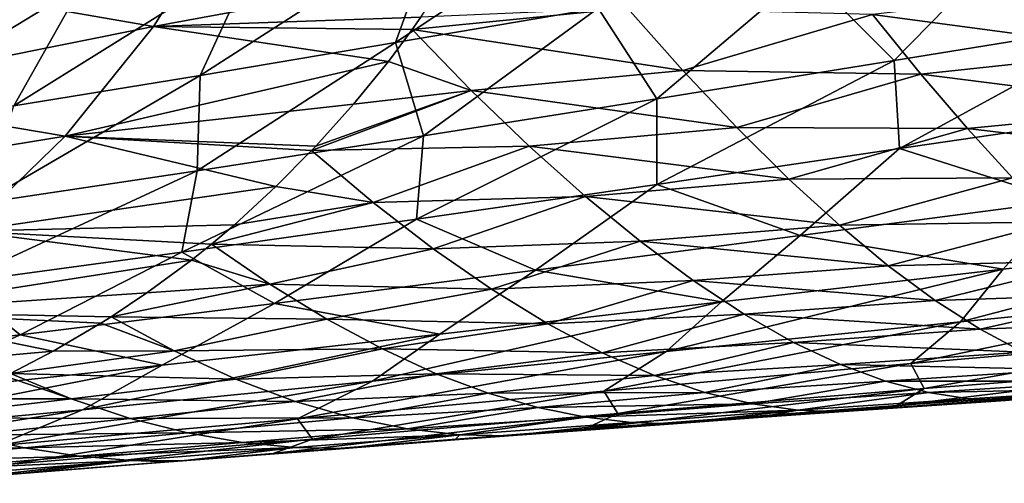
# Model space of a CAD drawing. Header units: metres. Extents: x -237 to 25, y -25 to 25.
# Tile 111 of 165: x -176.6 to -170.2, y -16.19 to -13.18. Entities that reach past the tile are written whole.
import ezdxf

# ---------------------------------------------------------------- set-up
doc = ezdxf.new("R2010")
doc.units = ezdxf.units.M
doc.layers.add('solid_10481232', color=7, linetype='CONTINUOUS')

msp = doc.modelspace()

# ---------------------------------------------------------------- linework, layer by layer
at = {"layer": 'solid_10481232'}
for points in [[(-172.632645, -12.316468, 184.310333), (-172.843094, -13.10343, 185.17012), (-174.161575, -13.32842, 184.978195)], [(-173.876678, -12.543219, 184.112137), (-172.632645, -12.316468, 184.310333), (-174.161575, -13.32842, 184.978195)], [(-177.373566, -12.938469, 206.186569), (-175.732635, -13.222962, 205.454636), (-175.218857, -12.411232, 206.534195)], [(-175.218857, -12.411232, 206.534195), (-175.732635, -13.222962, 205.454636), (-173.798386, -12.867089, 205.639511)], [(-173.876678, -12.543219, 184.112137), (-174.161575, -13.32842, 184.978195), (-175.430466, -13.541135, 184.722488)], [(-175.067825, -12.757751, 183.851028), (-173.876678, -12.543219, 184.112137), (-175.430466, -13.541135, 184.722488)], [(-171.491272, -12.869403, 185.293503), (-170.125046, -12.631333, 185.352097), (-170.92099, -13.444146, 186.257004)], [(-170.125046, -12.631333, 185.352097), (-169.37999, -13.195066, 186.280487), (-170.92099, -13.444146, 186.257004)], [(-175.067825, -12.757751, 183.851028), (-175.430466, -13.541135, 184.722488), (-176.639709, -13.739536, 184.413376)], [(-176.200256, -12.958083, 183.539185), (-175.067825, -12.757751, 183.851028), (-176.639709, -13.739536, 184.413376)], [(-175.732635, -13.222962, 205.454636), (-173.996017, -13.163348, 205.225769), (-173.798386, -12.867089, 205.639511)], [(-172.843094, -13.10343, 185.17012), (-171.491272, -12.869403, 185.293503), (-172.462082, -13.69251, 186.162964)], [(-171.491272, -12.869403, 185.293503), (-170.92099, -13.444146, 186.257004), (-172.462082, -13.69251, 186.162964)], [(-177.373566, -12.938469, 206.186569), (-177.925201, -13.663821, 205.13768), (-175.732635, -13.222962, 205.454636)], [(-176.200256, -12.958083, 183.539185), (-176.639709, -13.739536, 184.413376), (-177.791534, -13.922715, 184.066132)], [(-177.280472, -13.142704, 183.191544), (-176.200256, -12.958083, 183.539185), (-177.791534, -13.922715, 184.066132)], [(-171.061142, -13.14462, 204.689941), (-169.310516, -13.380115, 203.951492), (-169.590164, -12.97552, 204.672348)], [(-174.161575, -13.32842, 184.978195), (-172.843094, -13.10343, 185.17012), (-173.979401, -13.933187, 185.991425)], [(-172.653687, -13.104178, 205.062027), (-173.996017, -13.163348, 205.225769), (-174.051926, -13.242553, 205.110703)], [(-172.653687, -13.104178, 205.062027), (-174.051926, -13.242553, 205.110703), (-172.293182, -13.509928, 204.320648)], [(-172.843094, -13.10343, 185.17012), (-172.462082, -13.69251, 186.162964), (-173.979401, -13.933187, 185.991425)], [(-172.653687, -13.104178, 205.062027), (-172.293182, -13.509928, 204.320648), (-171.061142, -13.14462, 204.689941)], [(-175.732635, -13.222962, 205.454636), (-174.051926, -13.242553, 205.110703), (-173.996017, -13.163348, 205.225769)], [(-172.293182, -13.509928, 204.320648), (-170.747849, -13.532692, 203.970917), (-171.061142, -13.14462, 204.689941)], [(-171.061142, -13.14462, 204.689941), (-170.747849, -13.532692, 203.970917), (-169.310516, -13.380115, 203.951492)], [(-177.925201, -13.663821, 205.13768), (-176.307602, -13.936615, 204.341675), (-175.732635, -13.222962, 205.454636)], [(-175.732635, -13.222962, 205.454636), (-176.307602, -13.936615, 204.341675), (-174.20578, -13.449875, 204.800079)], [(-175.732635, -13.222962, 205.454636), (-174.20578, -13.449875, 204.800079), (-174.051926, -13.242553, 205.110703)], [(-173.66777, -13.638877, 204.367462), (-174.051926, -13.242553, 205.110703), (-174.20578, -13.449875, 204.800079)], [(-173.66777, -13.638877, 204.367462), (-172.293182, -13.509928, 204.320648), (-174.051926, -13.242553, 205.110703)], [(-170.92099, -13.444146, 186.257004), (-169.37999, -13.195066, 186.280487), (-170.884857, -14.017147, 187.261093)], [(-169.37999, -13.195066, 186.280487), (-169.313843, -13.785843, 187.272659), (-170.884857, -14.017147, 187.261093)], [(-174.161575, -13.32842, 184.978195), (-173.979401, -13.933187, 185.991425), (-175.449799, -14.1608, 185.742065)], [(-175.430466, -13.541135, 184.722488), (-174.161575, -13.32842, 184.978195), (-175.449799, -14.1608, 185.742065)], [(-170.747849, -13.532692, 203.970917), (-169.040588, -13.749913, 203.217468), (-169.310516, -13.380115, 203.951492)], [(-176.307602, -13.936615, 204.341675), (-174.432693, -13.728184, 204.360092), (-174.20578, -13.449875, 204.800079)], [(-173.66777, -13.638877, 204.367462), (-174.20578, -13.449875, 204.800079), (-174.432693, -13.728184, 204.360092)], [(-170.92099, -13.444146, 186.257004), (-170.884857, -14.017147, 187.261093), (-172.462387, -14.249276, 187.183945)], [(-172.462082, -13.69251, 186.162964), (-170.92099, -13.444146, 186.257004), (-172.462387, -14.249276, 187.183945)], [(-175.430466, -13.541135, 184.722488), (-175.449799, -14.1608, 185.742065), (-176.854248, -14.372168, 185.424301)], [(-176.639709, -13.739536, 184.413376), (-175.430466, -13.541135, 184.722488), (-176.854248, -14.372168, 185.424301)], [(-173.66777, -13.638877, 204.367462), (-171.943054, -13.880798, 203.566391), (-172.293182, -13.509928, 204.320648)], [(-172.293182, -13.509928, 204.320648), (-171.943054, -13.880798, 203.566391), (-170.747849, -13.532692, 203.970917)], [(-171.943054, -13.880798, 203.566391), (-170.444321, -13.887283, 203.239944), (-170.747849, -13.532692, 203.970917)], [(-170.747849, -13.532692, 203.970917), (-170.444321, -13.887283, 203.239944), (-169.040588, -13.749913, 203.217468)], [(-177.925201, -13.663821, 205.13768), (-178.534378, -14.299091, 204.069092), (-176.307602, -13.936615, 204.341675)], [(-173.66777, -13.638877, 204.367462), (-174.677917, -14.00039, 203.900482), (-174.705841, -14.029933, 203.848648)], [(-173.66777, -13.638877, 204.367462), (-174.705841, -14.029933, 203.848648), (-173.291138, -14.000678, 203.612213)], [(-173.66777, -13.638877, 204.367462), (-174.432693, -13.728184, 204.360092), (-174.677917, -14.00039, 203.900482)], [(-173.66777, -13.638877, 204.367462), (-173.291138, -14.000678, 203.612213), (-171.943054, -13.880798, 203.566391)], [(-176.307602, -13.936615, 204.341675), (-174.677917, -14.00039, 203.900482), (-174.432693, -13.728184, 204.360092)], [(-172.462082, -13.69251, 186.162964), (-172.462387, -14.249276, 187.183945), (-174.024902, -14.475538, 187.034439)], [(-173.979401, -13.933187, 185.991425), (-172.462082, -13.69251, 186.162964), (-174.024902, -14.475538, 187.034439)], [(-170.444321, -13.887283, 203.239944), (-168.78064, -14.08436, 202.472443), (-169.040588, -13.749913, 203.217468)], [(-170.884857, -14.017147, 187.261093), (-169.313843, -13.785843, 187.272659), (-169.816132, -14.355661, 188.33931)], [(-173.291138, -14.000678, 203.612213), (-171.603668, -14.216152, 202.80159), (-171.943054, -13.880798, 203.566391)], [(-171.943054, -13.880798, 203.566391), (-171.603668, -14.216152, 202.80159), (-170.444321, -13.887283, 203.239944)], [(-178.534378, -14.299091, 204.069092), (-176.942719, -14.553935, 203.208801), (-176.307602, -13.936615, 204.341675)], [(-176.307602, -13.936615, 204.341675), (-176.942719, -14.553935, 203.208801), (-174.937042, -14.263412, 203.42392)], [(-176.307602, -13.936615, 204.341675), (-174.705841, -14.029933, 203.848648), (-174.677917, -14.00039, 203.900482)], [(-176.307602, -13.936615, 204.341675), (-174.937042, -14.263412, 203.42392), (-174.705841, -14.029933, 203.848648)], [(-173.979401, -13.933187, 185.991425), (-174.024902, -14.475538, 187.034439), (-175.54985, -14.690256, 186.809509)], [(-175.449799, -14.1608, 185.742065), (-173.979401, -13.933187, 185.991425), (-175.54985, -14.690256, 186.809509)], [(-171.603668, -14.216152, 202.80159), (-170.150894, -14.207835, 202.49913), (-170.444321, -13.887283, 203.239944)], [(-170.444321, -13.887283, 203.239944), (-170.150894, -14.207835, 202.49913), (-168.78064, -14.08436, 202.472443)], [(-174.305725, -14.367005, 203.064835), (-173.291138, -14.000678, 203.612213), (-174.705841, -14.029933, 203.848648)], [(-174.305725, -14.367005, 203.064835), (-172.92511, -14.327687, 202.847122), (-173.291138, -14.000678, 203.612213)], [(-173.291138, -14.000678, 203.612213), (-172.92511, -14.327687, 202.847122), (-171.603668, -14.216152, 202.80159)], [(-174.305725, -14.367005, 203.064835), (-174.705841, -14.029933, 203.848648), (-174.937042, -14.263412, 203.42392)], [(-172.462387, -14.249276, 187.183945), (-170.884857, -14.017147, 187.261093), (-171.531281, -14.58138, 188.315842)], [(-170.884857, -14.017147, 187.261093), (-169.816132, -14.355661, 188.33931), (-171.531281, -14.58138, 188.315842)], [(-175.449799, -14.1608, 185.742065), (-175.54985, -14.690256, 186.809509), (-177.017242, -14.889982, 186.515427)], [(-176.854248, -14.372168, 185.424301), (-175.449799, -14.1608, 185.742065), (-177.017242, -14.889982, 186.515427)], [(-176.942719, -14.553935, 203.208801), (-175.20697, -14.511588, 202.940262), (-174.937042, -14.263412, 203.42392)], [(-174.305725, -14.367005, 203.064835), (-174.937042, -14.263412, 203.42392), (-175.20697, -14.511588, 202.940262)], [(-174.024902, -14.475538, 187.034439), (-172.462387, -14.249276, 187.183945), (-173.249878, -14.806584, 188.219147)], [(-172.462387, -14.249276, 187.183945), (-171.531281, -14.58138, 188.315842), (-173.249878, -14.806584, 188.219147)], [(-172.92511, -14.327687, 202.847122), (-171.275406, -14.515353, 202.028503), (-171.603668, -14.216152, 202.80159)], [(-171.603668, -14.216152, 202.80159), (-171.275406, -14.515353, 202.028503), (-170.150894, -14.207835, 202.49913)], [(-171.275406, -14.515353, 202.028503), (-169.867844, -14.493786, 201.75058), (-170.150894, -14.207835, 202.49913)], [(-174.305725, -14.367005, 203.064835), (-173.915512, -14.667374, 202.273148), (-172.92511, -14.327687, 202.847122)], [(-173.915512, -14.667374, 202.273148), (-172.570099, -14.619259, 202.074448), (-172.92511, -14.327687, 202.847122)], [(-172.92511, -14.327687, 202.847122), (-172.570099, -14.619259, 202.074448), (-171.275406, -14.515353, 202.028503)], [(-174.305725, -14.367005, 203.064835), (-175.20697, -14.511588, 202.940262), (-175.355377, -14.63693, 202.681747)], [(-174.305725, -14.367005, 203.064835), (-175.355377, -14.63693, 202.681747), (-173.915512, -14.667374, 202.273148)], [(-171.531281, -14.58138, 188.315842), (-169.816132, -14.355661, 188.33931), (-170.21167, -14.800892, 189.470413)], [(-169.816132, -14.355661, 188.33931), (-168.405045, -14.597238, 189.429199), (-170.21167, -14.800892, 189.470413)], [(-176.942719, -14.553935, 203.208801), (-175.355377, -14.63693, 202.681747), (-175.20697, -14.511588, 202.940262)], [(-175.54985, -14.690256, 186.809509), (-174.024902, -14.475538, 187.034439), (-174.947174, -15.023892, 188.042358)], [(-174.024902, -14.475538, 187.034439), (-173.249878, -14.806584, 188.219147), (-174.947174, -15.023892, 188.042358)], [(-172.570099, -14.619259, 202.074448), (-170.958618, -14.777797, 201.249359), (-171.275406, -14.515353, 202.028503)], [(-171.275406, -14.515353, 202.028503), (-170.958618, -14.777797, 201.249359), (-169.867844, -14.493786, 201.75058)], [(-170.958618, -14.777797, 201.249359), (-169.595459, -14.74463, 200.996307), (-169.867844, -14.493786, 201.75058)], [(-176.942719, -14.553935, 203.208801), (-177.636108, -15.078362, 202.066879), (-175.486023, -14.741052, 202.458878)], [(-176.942719, -14.553935, 203.208801), (-175.486023, -14.741052, 202.458878), (-175.355377, -14.63693, 202.681747)], [(-173.249878, -14.806584, 188.219147), (-171.531281, -14.58138, 188.315842), (-172.041245, -15.012157, 189.443024)], [(-171.531281, -14.58138, 188.315842), (-170.21167, -14.800892, 189.470413), (-172.041245, -15.012157, 189.443024)], [(-174.976898, -14.896995, 201.933807), (-175.355377, -14.63693, 202.681747), (-175.486023, -14.741052, 202.458878)], [(-174.976898, -14.896995, 201.933807), (-173.915512, -14.667374, 202.273148), (-175.355377, -14.63693, 202.681747)], [(-173.915512, -14.667374, 202.273148), (-173.537018, -14.930524, 201.475876), (-172.570099, -14.619259, 202.074448)], [(-173.537018, -14.930524, 201.475876), (-172.226501, -14.874785, 201.296341), (-172.570099, -14.619259, 202.074448)], [(-172.570099, -14.619259, 202.074448), (-172.226501, -14.874785, 201.296341), (-170.958618, -14.777797, 201.249359)], [(-168.405045, -14.597238, 189.429199), (-168.596893, -14.957166, 190.614532), (-170.489029, -15.142256, 190.662384)], [(-170.21167, -14.800892, 189.470413), (-168.405045, -14.597238, 189.429199), (-170.489029, -15.142256, 190.662384)], [(-177.017242, -14.889982, 186.515427), (-175.54985, -14.690256, 186.809509), (-176.598312, -15.227399, 187.784195)], [(-175.54985, -14.690256, 186.809509), (-174.947174, -15.023892, 188.042358), (-176.598312, -15.227399, 187.784195)], [(-174.976898, -14.896995, 201.933807), (-173.537018, -14.930524, 201.475876), (-173.915512, -14.667374, 202.273148)], [(-177.636108, -15.078362, 202.066879), (-175.77626, -14.954444, 201.975723), (-175.486023, -14.741052, 202.458878)], [(-174.976898, -14.896995, 201.933807), (-175.486023, -14.741052, 202.458878), (-175.77626, -14.954444, 201.975723)], [(-172.226501, -14.874785, 201.296341), (-170.653687, -15.003039, 200.466141), (-170.958618, -14.777797, 201.249359)], [(-170.958618, -14.777797, 201.249359), (-170.653687, -15.003039, 200.466141), (-169.595459, -14.74463, 200.996307)], [(-170.653687, -15.003039, 200.466141), (-169.334076, -14.960026, 200.238083), (-169.595459, -14.74463, 200.996307)], [(-174.947174, -15.023892, 188.042358), (-173.249878, -14.806584, 188.219147), (-173.871368, -15.222585, 189.338104)], [(-173.249878, -14.806584, 188.219147), (-172.041245, -15.012157, 189.443024), (-173.871368, -15.222585, 189.338104)], [(-170.21167, -14.800892, 189.470413), (-170.489029, -15.142256, 190.662384), (-172.400818, -15.335682, 190.640213)], [(-172.041245, -15.012157, 189.443024), (-170.21167, -14.800892, 189.470413), (-172.400818, -15.335682, 190.640213)], [(-177.017242, -14.889982, 186.515427), (-176.598312, -15.227399, 187.784195), (-178.181625, -15.413589, 187.452652)], [(-174.976898, -14.896995, 201.933807), (-175.77626, -14.954444, 201.975723), (-176.008438, -15.109152, 201.599594)], [(-174.976898, -14.896995, 201.933807), (-176.008438, -15.109152, 201.599594), (-174.605804, -15.124677, 201.180389)], [(-174.976898, -14.896995, 201.933807), (-174.605804, -15.124677, 201.180389), (-173.537018, -14.930524, 201.475876)], [(-173.537018, -14.930524, 201.475876), (-173.17067, -15.15591, 200.675095), (-172.226501, -14.874785, 201.296341)], [(-173.17067, -15.15591, 200.675095), (-171.894714, -15.093803, 200.51474), (-172.226501, -14.874785, 201.296341)], [(-172.226501, -14.874785, 201.296341), (-171.894714, -15.093803, 200.51474), (-170.653687, -15.003039, 200.466141)], [(-177.636108, -15.078362, 202.066879), (-176.008438, -15.109152, 201.599594), (-175.77626, -14.954444, 201.975723)], [(-174.605804, -15.124677, 201.180389), (-173.17067, -15.15591, 200.675095), (-173.537018, -14.930524, 201.475876)], [(-170.811646, -15.413032, 191.911087), (-170.489029, -15.142256, 190.662384), (-168.596893, -14.957166, 190.614532)], [(-170.811646, -15.413032, 191.911087), (-168.596893, -14.957166, 190.614532), (-168.829651, -15.242271, 191.854172)], [(-170.653687, -15.003039, 200.466141), (-170.361053, -15.190701, 199.680725), (-169.334076, -14.960026, 200.238083)], [(-170.361053, -15.190701, 199.680725), (-169.084061, -15.139677, 199.477615), (-169.334076, -14.960026, 200.238083)], [(-176.598312, -15.227399, 187.784195), (-174.947174, -15.023892, 188.042358), (-175.676315, -15.424409, 189.148834)], [(-174.947174, -15.023892, 188.042358), (-173.871368, -15.222585, 189.338104), (-175.676315, -15.424409, 189.148834)], [(-172.041245, -15.012157, 189.443024), (-172.400818, -15.335682, 190.640213), (-174.31073, -15.529063, 190.539627)], [(-173.871368, -15.222585, 189.338104), (-172.041245, -15.012157, 189.443024), (-174.31073, -15.529063, 190.539627)], [(-171.894714, -15.093803, 200.51474), (-170.361053, -15.190701, 199.680725), (-170.653687, -15.003039, 200.466141)], [(-177.636108, -15.078362, 202.066879), (-178.385712, -15.513338, 200.926147), (-176.383942, -15.332567, 201.008972)], [(-177.636108, -15.078362, 202.066879), (-176.076279, -15.151878, 201.491318), (-176.008438, -15.109152, 201.599594)], [(-177.636108, -15.078362, 202.066879), (-176.383942, -15.332567, 201.008972), (-176.076279, -15.151878, 201.491318)], [(-173.17067, -15.15591, 200.675095), (-172.817001, -15.343039, 199.872772), (-171.894714, -15.093803, 200.51474)], [(-172.817001, -15.343039, 199.872772), (-171.575226, -15.275894, 199.731476), (-171.894714, -15.093803, 200.51474)], [(-171.894714, -15.093803, 200.51474), (-171.575226, -15.275894, 199.731476), (-170.361053, -15.190701, 199.680725)], [(-175.598373, -15.331519, 200.78714), (-176.076279, -15.151878, 201.491318), (-176.383942, -15.332567, 201.008972)], [(-175.598373, -15.331519, 200.78714), (-176.008438, -15.109152, 201.599594), (-176.076279, -15.151878, 201.491318)], [(-175.598373, -15.331519, 200.78714), (-174.605804, -15.124677, 201.180389), (-176.008438, -15.109152, 201.599594)], [(-175.598373, -15.331519, 200.78714), (-174.245407, -15.319036, 200.424973), (-174.605804, -15.124677, 201.180389)], [(-174.605804, -15.124677, 201.180389), (-174.245407, -15.319036, 200.424973), (-173.17067, -15.15591, 200.675095)], [(-174.245407, -15.319036, 200.424973), (-172.817001, -15.343039, 199.872772), (-173.17067, -15.15591, 200.675095)], [(-172.807571, -15.592992, 191.896332), (-172.400818, -15.335682, 190.640213), (-170.489029, -15.142256, 190.662384)], [(-172.807571, -15.592992, 191.896332), (-170.489029, -15.142256, 190.662384), (-170.811646, -15.413032, 191.911087)], [(-170.361053, -15.190701, 199.680725), (-170.081406, -15.340435, 198.894836), (-169.084061, -15.139677, 199.477615)], [(-173.871368, -15.222585, 189.338104), (-174.31073, -15.529063, 190.539627), (-176.19426, -15.714572, 190.353958)], [(-175.676315, -15.424409, 189.148834), (-173.871368, -15.222585, 189.338104), (-176.19426, -15.714572, 190.353958)], [(-171.575226, -15.275894, 199.731476), (-170.081406, -15.340435, 198.894836), (-170.361053, -15.190701, 199.680725)], [(-178.181625, -15.413589, 187.452652), (-176.598312, -15.227399, 187.784195), (-177.430481, -15.611508, 188.874496)], [(-176.598312, -15.227399, 187.784195), (-175.676315, -15.424409, 189.148834), (-177.430481, -15.611508, 188.874496)], [(-172.817001, -15.343039, 199.872772), (-172.476883, -15.49147, 199.070786), (-171.575226, -15.275894, 199.731476)], [(-172.476883, -15.49147, 199.070786), (-171.268799, -15.420682, 198.948257), (-171.575226, -15.275894, 199.731476)], [(-171.575226, -15.275894, 199.731476), (-171.268799, -15.420682, 198.948257), (-170.081406, -15.340435, 198.894836)], [(-170.811646, -15.413032, 191.911087), (-168.829651, -15.242271, 191.854172), (-170.725861, -15.57619, 193.201309)], [(-168.829651, -15.242271, 191.854172), (-168.743881, -15.424872, 193.122284), (-170.725861, -15.57619, 193.201309)], [(-178.385712, -15.513338, 200.926147), (-176.662735, -15.479202, 200.58316), (-176.383942, -15.332567, 201.008972)], [(-175.598373, -15.331519, 200.78714), (-176.383942, -15.332567, 201.008972), (-176.662735, -15.479202, 200.58316)], [(-175.598373, -15.331519, 200.78714), (-176.662735, -15.479202, 200.58316), (-175.198746, -15.515492, 199.972885)], [(-175.598373, -15.331519, 200.78714), (-175.198746, -15.515492, 199.972885), (-174.245407, -15.319036, 200.424973)], [(-175.198746, -15.515492, 199.972885), (-173.89624, -15.47965, 199.669205), (-174.245407, -15.319036, 200.424973)], [(-174.797104, -15.773856, 191.802078), (-174.31073, -15.529063, 190.539627), (-172.400818, -15.335682, 190.640213)], [(-174.797104, -15.773856, 191.802078), (-172.400818, -15.335682, 190.640213), (-172.807571, -15.592992, 191.896332)], [(-174.245407, -15.319036, 200.424973), (-173.89624, -15.47965, 199.669205), (-172.817001, -15.343039, 199.872772)], [(-173.89624, -15.47965, 199.669205), (-172.476883, -15.49147, 199.070786), (-172.817001, -15.343039, 199.872772)], [(-171.268799, -15.420682, 198.948257), (-169.815491, -15.452401, 198.110138), (-170.081406, -15.340435, 198.894836)], [(-172.807571, -15.592992, 191.896332), (-170.811646, -15.413032, 191.911087), (-172.716705, -15.7384, 193.214722)], [(-170.811646, -15.413032, 191.911087), (-170.725861, -15.57619, 193.201309), (-172.716705, -15.7384, 193.214722)], [(-175.676315, -15.424409, 189.148834), (-176.19426, -15.714572, 190.353958), (-178.026779, -15.885791, 190.081573)], [(-177.430481, -15.611508, 188.874496), (-175.676315, -15.424409, 189.148834), (-178.026779, -15.885791, 190.081573)], [(-176.267609, -15.642962, 199.802719), (-176.662735, -15.479202, 200.58316), (-176.695816, -15.495604, 200.533279)], [(-176.267609, -15.642962, 199.802719), (-175.198746, -15.515492, 199.972885), (-176.662735, -15.479202, 200.58316)], [(-175.198746, -15.515492, 199.972885), (-174.812347, -15.660403, 199.15976), (-173.89624, -15.47965, 199.669205)], [(-174.812347, -15.660403, 199.15976), (-173.559143, -15.606153, 198.914612), (-173.89624, -15.47965, 199.669205)], [(-173.89624, -15.47965, 199.669205), (-173.559143, -15.606153, 198.914612), (-172.476883, -15.49147, 199.070786)], [(-172.476883, -15.49147, 199.070786), (-172.151199, -15.601384, 198.270905), (-171.268799, -15.420682, 198.948257)], [(-172.151199, -15.601384, 198.270905), (-170.976212, -15.528419, 198.166733), (-171.268799, -15.420682, 198.948257)], [(-171.268799, -15.420682, 198.948257), (-170.976212, -15.528419, 198.166733), (-169.815491, -15.452401, 198.110138)], [(-170.976212, -15.528419, 198.166733), (-169.563995, -15.528985, 197.328033), (-169.815491, -15.452401, 198.110138)], [(-170.902267, -15.685303, 194.533081), (-170.725861, -15.57619, 193.201309), (-168.743881, -15.424872, 193.122284)], [(-168.869598, -15.543345, 194.434616), (-170.902267, -15.685303, 194.533081), (-168.743881, -15.424872, 193.122284)], [(-176.267609, -15.642962, 199.802719), (-176.695816, -15.495604, 200.533279), (-177.013046, -15.642157, 200.063904)], [(-176.757462, -15.947743, 191.621826), (-176.19426, -15.714572, 190.353958), (-174.31073, -15.529063, 190.539627)], [(-176.757462, -15.947743, 191.621826), (-174.31073, -15.529063, 190.539627), (-174.797104, -15.773856, 191.802078)], [(-176.267609, -15.642962, 199.802719), (-174.812347, -15.660403, 199.15976), (-175.198746, -15.515492, 199.972885)], [(-173.559143, -15.606153, 198.914612), (-172.151199, -15.601384, 198.270905), (-172.476883, -15.49147, 199.070786)], [(-172.151199, -15.601384, 198.270905), (-171.84079, -15.675686, 197.47464), (-170.976212, -15.528419, 198.166733)], [(-171.84079, -15.675686, 197.47464), (-170.698227, -15.60175, 197.38829), (-170.976212, -15.528419, 198.166733)], [(-171.27919, -15.727397, 195.898376), (-170.902267, -15.685303, 194.533081), (-168.869598, -15.543345, 194.434616)], [(-170.197495, -15.653674, 195.845703), (-171.27919, -15.727397, 195.898376), (-168.869598, -15.543345, 194.434616)], [(-170.976212, -15.528419, 198.166733), (-170.698227, -15.60175, 197.38829), (-169.563995, -15.528985, 197.328033)], [(-170.698227, -15.60175, 197.38829), (-169.32756, -15.572565, 196.549774), (-169.563995, -15.528985, 197.328033)], [(-174.812347, -15.660403, 199.15976), (-174.440216, -15.766512, 198.349655), (-173.559143, -15.606153, 198.914612)], [(-174.797104, -15.773856, 191.802078), (-172.807571, -15.592992, 191.896332), (-174.700302, -15.904341, 193.156097)], [(-172.807571, -15.592992, 191.896332), (-172.716705, -15.7384, 193.214722), (-174.700302, -15.904341, 193.156097)], [(-174.440216, -15.766512, 198.349655), (-173.234863, -15.699312, 198.162628), (-173.559143, -15.606153, 198.914612)], [(-173.559143, -15.606153, 198.914612), (-173.234863, -15.699312, 198.162628), (-172.151199, -15.601384, 198.270905)], [(-173.234863, -15.699312, 198.162628), (-171.84079, -15.675686, 197.47464), (-172.151199, -15.601384, 198.270905)], [(-172.934998, -15.839216, 194.567596), (-172.716705, -15.7384, 193.214722), (-170.725861, -15.57619, 193.201309)], [(-170.902267, -15.685303, 194.533081), (-172.934998, -15.839216, 194.567596), (-170.725861, -15.57619, 193.201309)], [(-171.84079, -15.675686, 197.47464), (-171.546402, -15.717252, 196.683334), (-170.698227, -15.60175, 197.38829)], [(-171.546402, -15.717252, 196.683334), (-170.435471, -15.643133, 196.614136), (-170.698227, -15.60175, 197.38829)], [(-170.698227, -15.60175, 197.38829), (-170.435471, -15.643133, 196.614136), (-169.32756, -15.572565, 196.549774)], [(-170.435471, -15.643133, 196.614136), (-170.197495, -15.653674, 195.845703), (-169.32756, -15.572565, 196.549774)], [(-176.267609, -15.642962, 199.802719), (-177.013046, -15.642157, 200.063904), (-177.319336, -15.766172, 199.627243)], [(-176.267609, -15.642962, 199.802719), (-177.319336, -15.766172, 199.627243), (-175.883774, -15.77117, 199.023224)], [(-176.267609, -15.642962, 199.802719), (-175.883774, -15.77117, 199.023224), (-174.812347, -15.660403, 199.15976)], [(-175.883774, -15.77117, 199.023224), (-174.440216, -15.766512, 198.349655), (-174.812347, -15.660403, 199.15976)], [(-171.546402, -15.717252, 196.683334), (-171.27919, -15.727397, 195.898376), (-170.435471, -15.643133, 196.614136)], [(-170.435471, -15.643133, 196.614136), (-171.27919, -15.727397, 195.898376), (-170.197495, -15.653674, 195.845703)], [(-178.665649, -16.10792, 191.353073), (-178.026779, -15.885791, 190.081573), (-176.19426, -15.714572, 190.353958)], [(-178.665649, -16.10792, 191.353073), (-176.19426, -15.714572, 190.353958), (-176.757462, -15.947743, 191.621826)], [(-174.954346, -15.998548, 194.53273), (-174.700302, -15.904341, 193.156097), (-172.716705, -15.7384, 193.214722)], [(-172.934998, -15.839216, 194.567596), (-174.954346, -15.998548, 194.53273), (-172.716705, -15.7384, 193.214722)], [(-174.440216, -15.766512, 198.349655), (-174.083267, -15.837241, 197.544144), (-173.234863, -15.699312, 198.162628)], [(-174.083267, -15.837241, 197.544144), (-172.924133, -15.762111, 197.41449), (-173.234863, -15.699312, 198.162628)], [(-173.425323, -15.883576, 195.952301), (-172.934998, -15.839216, 194.567596), (-170.902267, -15.685303, 194.533081)], [(-172.355942, -15.804335, 195.934097), (-173.425323, -15.883576, 195.952301), (-170.902267, -15.685303, 194.533081)], [(-173.234863, -15.699312, 198.162628), (-172.924133, -15.762111, 197.41449), (-171.84079, -15.675686, 197.47464)], [(-172.924133, -15.762111, 197.41449), (-171.546402, -15.717252, 196.683334), (-171.84079, -15.675686, 197.47464)], [(-172.924133, -15.762111, 197.41449), (-172.627563, -15.796726, 196.671295), (-171.546402, -15.717252, 196.683334)], [(-172.627563, -15.796726, 196.671295), (-172.355942, -15.804335, 195.934097), (-171.546402, -15.717252, 196.683334)], [(-171.806839, -15.764698, 195.917999), (-172.355942, -15.804335, 195.934097), (-170.902267, -15.685303, 194.533081)], [(-171.546402, -15.717252, 196.683334), (-172.355942, -15.804335, 195.934097), (-171.806839, -15.764698, 195.917999)], [(-171.27919, -15.727397, 195.898376), (-171.806839, -15.764698, 195.917999), (-170.902267, -15.685303, 194.533081)], [(-171.546402, -15.717252, 196.683334), (-171.806839, -15.764698, 195.917999), (-171.27919, -15.727397, 195.898376)], [(-176.940613, -15.879604, 198.878845), (-175.883774, -15.77117, 199.023224), (-177.319336, -15.766172, 199.627243)], [(-176.940613, -15.879604, 198.878845), (-175.512772, -15.864406, 198.247162), (-175.883774, -15.77117, 199.023224)], [(-176.757462, -15.947743, 191.621826), (-174.797104, -15.773856, 191.802078), (-176.659195, -16.067041, 193.019638)], [(-174.797104, -15.773856, 191.802078), (-174.700302, -15.904341, 193.156097), (-176.659195, -16.067041, 193.019638)], [(-175.883774, -15.77117, 199.023224), (-175.512772, -15.864406, 198.247162), (-174.440216, -15.766512, 198.349655)], [(-175.512772, -15.864406, 198.247162), (-174.083267, -15.837241, 197.544144), (-174.440216, -15.766512, 198.349655)], [(-174.083267, -15.837241, 197.544144), (-173.74234, -15.875879, 196.744659), (-172.924133, -15.762111, 197.41449)], [(-173.74234, -15.875879, 196.744659), (-172.627563, -15.796726, 196.671295), (-172.924133, -15.762111, 197.41449)], [(-173.74234, -15.875879, 196.744659), (-173.425323, -15.883576, 195.952301), (-172.627563, -15.796726, 196.671295)], [(-172.627563, -15.796726, 196.671295), (-173.425323, -15.883576, 195.952301), (-172.355942, -15.804335, 195.934097)], [(-176.940613, -15.879604, 198.878845), (-176.572357, -15.961494, 198.134171), (-175.512772, -15.864406, 198.247162)], [(-176.572357, -15.961494, 198.134171), (-175.155411, -15.926213, 197.475922), (-175.512772, -15.864406, 198.247162)], [(-175.544556, -16.046307, 195.934082), (-174.954346, -15.998548, 194.53273), (-172.934998, -15.839216, 194.567596)], [(-174.492935, -15.964833, 195.952469), (-175.544556, -16.046307, 195.934082), (-172.934998, -15.839216, 194.567596)], [(-175.512772, -15.864406, 198.247162), (-175.155411, -15.926213, 197.475922), (-174.083267, -15.837241, 197.544144)], [(-175.155411, -15.926213, 197.475922), (-173.74234, -15.875879, 196.744659), (-174.083267, -15.837241, 197.544144)], [(-173.774734, -15.909967, 195.954391), (-174.492935, -15.964833, 195.952469), (-172.934998, -15.839216, 194.567596)], [(-173.425323, -15.883576, 195.952301), (-173.774734, -15.909967, 195.954391), (-172.934998, -15.839216, 194.567596)], [(-176.940613, -15.879604, 198.878845), (-177.982178, -15.984927, 198.727493), (-176.572357, -15.961494, 198.134171)], [(-176.946335, -16.156828, 194.423294), (-176.659195, -16.067041, 193.019638), (-174.700302, -15.904341, 193.156097)], [(-174.954346, -15.998548, 194.53273), (-176.946335, -16.156828, 194.423294), (-174.700302, -15.904341, 193.156097)], [(-176.572357, -15.961494, 198.134171), (-176.216293, -16.0154, 197.394485), (-175.155411, -15.926213, 197.475922)], [(-176.216293, -16.0154, 197.394485), (-174.812439, -15.959311, 196.710739), (-175.155411, -15.926213, 197.475922)], [(-175.155411, -15.926213, 197.475922), (-174.812439, -15.959311, 196.710739), (-173.74234, -15.875879, 196.744659)], [(-174.812439, -15.959311, 196.710739), (-174.492935, -15.964833, 195.952469), (-173.74234, -15.875879, 196.744659)], [(-173.74234, -15.875879, 196.744659), (-174.492935, -15.964833, 195.952469), (-173.774734, -15.909967, 195.954391)], [(-173.74234, -15.875879, 196.744659), (-173.774734, -15.909967, 195.954391), (-173.425323, -15.883576, 195.952301)], [(-177.619888, -16.057114, 198.010986), (-176.572357, -15.961494, 198.134171), (-177.982178, -15.984927, 198.727493)], [(-177.619888, -16.057114, 198.010986), (-176.216293, -16.0154, 197.394485), (-176.572357, -15.961494, 198.134171)], [(-176.216293, -16.0154, 197.394485), (-175.873047, -16.043489, 196.660873), (-174.812439, -15.959311, 196.710739)], [(-175.873047, -16.043489, 196.660873), (-175.544556, -16.046307, 195.934082), (-174.812439, -15.959311, 196.710739)], [(-174.812439, -15.959311, 196.710739), (-175.544556, -16.046307, 195.934082), (-174.492935, -15.964833, 195.952469)], [(-177.619888, -16.057114, 198.010986), (-177.265976, -16.104044, 197.29982), (-176.216293, -16.0154, 197.394485)], [(-177.404648, -16.191813, 195.852966), (-176.946335, -16.156828, 194.423294), (-174.954346, -15.998548, 194.53273)], [(-176.599808, -16.128815, 195.895996), (-177.404648, -16.191813, 195.852966), (-174.954346, -15.998548, 194.53273)], [(-177.265976, -16.104044, 197.29982), (-175.873047, -16.043489, 196.660873), (-176.216293, -16.0154, 197.394485)], [(-177.265976, -16.104044, 197.29982), (-176.923462, -16.127609, 196.594681), (-175.873047, -16.043489, 196.660873)], [(-176.923462, -16.127609, 196.594681), (-176.599808, -16.128815, 195.895996), (-175.873047, -16.043489, 196.660873)], [(-175.633911, -16.053274, 195.931625), (-176.599808, -16.128815, 195.895996), (-174.954346, -15.998548, 194.53273)], [(-175.873047, -16.043489, 196.660873), (-176.599808, -16.128815, 195.895996), (-175.633911, -16.053274, 195.931625)], [(-175.873047, -16.043489, 196.660873), (-175.633911, -16.053274, 195.931625), (-175.544556, -16.046307, 195.934082)], [(-175.544556, -16.046307, 195.934082), (-175.633911, -16.053274, 195.931625), (-174.954346, -15.998548, 194.53273)], [(-176.923462, -16.127609, 196.594681), (-177.404648, -16.191813, 195.852966), (-176.599808, -16.128815, 195.895996)]]:
    msp.add_3dface(points, dxfattribs=at)

doc.saveas('drawing.dxf')
